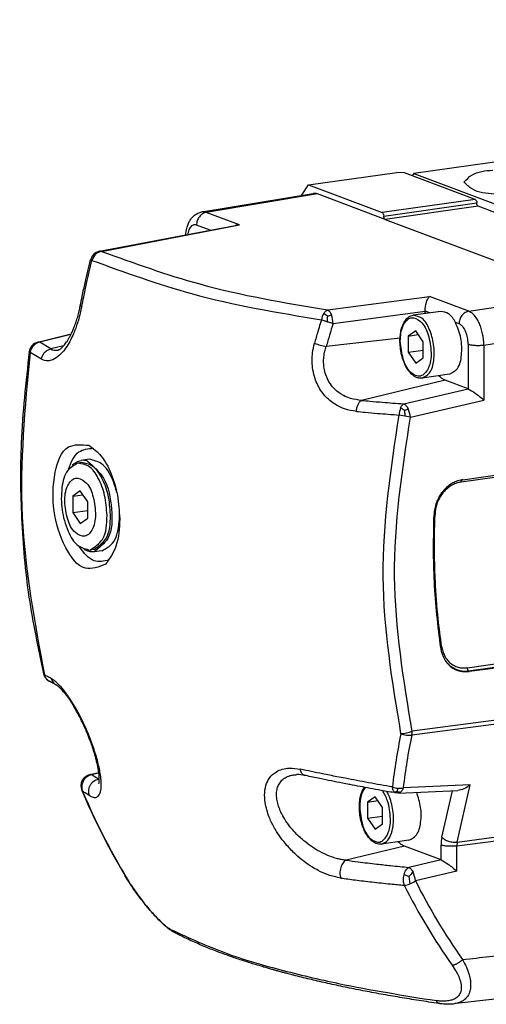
# Model space of a CAD drawing. Header units: millimetres. Extents: x -235 to 1816, y -109 to 485.
# Tile 15 of 51: x 324 to 344, y 46 to 89. Entities that reach past the tile are written whole.
import ezdxf

# ---------------------------------------------------------------- set-up
doc = ezdxf.new("R2010")
doc.units = ezdxf.units.MM

# ---------------------------------------------------------------- blocks, each defined once
blk = doc.blocks.new('TAPA_IZQUIERDA__3', base_point=(647.453, 92.656))
at = {"color": 7, "linetype": 'Continuous'}
for p, q in [((663.658, 161.233), (673.299, 162.835)), ((673.663, 162.795), (664.025, 161.193)), ((679.53, 160.589), (673.663, 162.795)), ((666.916, 160.106), (664.025, 161.193)), ((679.53, 160.589), (690.744, 156.371)), ((654.791, 157.837), (666.528, 160.076)), ((654.964, 157.826), (666.916, 160.106)), ((664.357, 159.662), (663.187, 160.102)), ((674.548, 152.751), (683.354, 153.924)), ((686.766, 152.641), (683.354, 153.924)), ((686.766, 152.641), (696.611, 154.164)), ((675.008, 151.574), (682.993, 152.638)), ((684.345, 152.631), (681.956, 152.296)), ((683.403, 152.499), (682.993, 152.653)), ((682.993, 152.442), (682.993, 152.638)), ((674.521, 152.209), (674.867, 152.321)), ((682.168, 150.953), (681.516, 150.496)), ((682.82, 150.006), (682.168, 150.953)), ((685.927, 151.55), (685.621, 151.665)), ((688.069, 149.718), (697.915, 151.241)), ((649.45, 149.969), (652.338, 150.682)), ((652.309, 150.623), (649.615, 149.957)), ((680.814, 150.311), (674.419, 149.58)), ((681.516, 150.496), (682.397, 150.62)), ((681.516, 150.496), (681.516, 149.091)), ((682.82, 148.601), (682.82, 150.006)), ((650.581, 149.379), (649.615, 149.957)), ((651.677, 149.643), (650.581, 149.379)), ((681.516, 149.091), (682.82, 149.275)), ((686.71, 149.796), (686.701, 145.93)), ((688.069, 149.718), (688.069, 144.957)), ((649.749, 148.482), (648.769, 149.069)), ((681.516, 149.091), (682.168, 148.144)), ((682.168, 148.144), (682.82, 148.601)), ((684.727, 146.672), (677.472, 144.929)), ((685.11, 147.185), (682.721, 146.849)), ((686.701, 145.93), (684.727, 146.672)), ((681.128, 144.627), (686.701, 145.93)), ((681.709, 143.469), (688.069, 144.957)), ((681.202, 144.043), (681.508, 144.205)), ((681.227, 143.55), (680.739, 143.661)), ((681.709, 143.469), (681.227, 143.55)), ((653.88, 139.83), (653.197, 139.734)), ((653.225, 139.536), (652.926, 139.494)), ((697.602, 139.472), (686.104, 137.856)), ((686.241, 138.059), (697.699, 139.671)), ((653.114, 137.087), (652.462, 136.63)), ((652.462, 136.63), (653.343, 136.754)), ((652.462, 136.63), (652.462, 135.225)), ((653.766, 136.14), (653.114, 137.087)), ((653.766, 134.735), (653.766, 136.14)), ((652.462, 135.225), (653.766, 135.409)), ((652.462, 135.225), (653.114, 134.278)), ((653.114, 134.278), (653.766, 134.735)), ((654.283, 132.01), (653.984, 131.968)), ((654.993, 131.907), (654.311, 131.812)), ((686.646, 121.789), (697.602, 123.353)), ((686.743, 121.518), (697.699, 123.081)), ((697.915, 122.892), (686.79, 121.448)), ((650.272, 120.735), (650.312, 120.707)), ((650.312, 120.707), (650.419, 120.635)), ((697.879, 118.06), (681.825, 115.951)), ((697.915, 118.399), (681.861, 116.29)), ((653.935, 112.537), (654.723, 112.732)), ((654.73, 112.681), (654.101, 112.526)), ((654.77, 112.168), (654.7, 112.151)), ((686.878, 111.654), (681.094, 111.396)), ((685.758, 106.701), (686.878, 111.654)), ((653.32, 111.095), (653.254, 111.176)), ((680.667, 110.934), (680.452, 110.948)), ((680.667, 110.934), (685.811, 111.164)), ((684.434, 107.119), (685.343, 111.143)), ((678.647, 110.624), (677.995, 110.166)), ((677.995, 110.166), (678.876, 110.29)), ((677.995, 110.166), (677.995, 108.762)), ((679.299, 109.676), (678.647, 110.624)), ((679.299, 108.271), (679.299, 109.676)), ((677.995, 108.762), (679.299, 108.945)), ((677.995, 108.762), (678.647, 107.814)), ((678.647, 107.814), (679.299, 108.271)), ((685.722, 106.362), (695.568, 107.655)), ((685.758, 106.701), (695.603, 107.995)), ((681.589, 106.855), (679.2, 106.52)), ((685.758, 106.701), (685.722, 106.362)), ((681.207, 106.343), (676.135, 105.124)), ((684.363, 105.156), (681.207, 106.343)), ((684.363, 105.156), (684.363, 106.44)), ((685.722, 104.186), (685.722, 106.362)), ((684.363, 105.156), (681.564, 104.506)), ((685.722, 104.186), (682.145, 103.349)), ((657.032, 103.732), (657.088, 103.669)), ((681.588, 103.706), (681.164, 103.873)), ((681.588, 103.706), (681.669, 103.081))]:
    blk.add_line(p, q, dxfattribs=at)
for centre, radius, start, end in [((673.406, 162.137), 0.706, 68.67159, 98.72422), ((663.767, 160.521), 0.72, 68.97458, 98.7172), ((666.856, 158.343), 1.764, 88.05843, 100.70262), ((654.984, 156.855), 1.001, 101.08636, 136.29198), ((655.109, 156.892), 0.945, 98.8455, 134.31323), ((654.855, 157.485), 0.358, 72.2623, 100.23212), ((654.982, 156.861), 0.996, 136.49407, 166.91279), ((655.236, 156.744), 1.14, 133.68391, 164.96828), ((675.494, 151.658), 1.509, 148.45235, 171.12762), ((673.298, 150.931), 1.769, 46.28585, 59.05834), ((672.867, 151.556), 2.141, 0.49002, 20.92642), ((649.675, 149.003), 0.985, 138.85105, 172.29177), ((649.841, 148.904), 1.085, 136.32256, 171.24453), ((649.699, 148.987), 1.013, 104.21218, 139.04549), ((649.799, 148.956), 1.018, 100.39875, 136.81782), ((649.513, 149.69), 0.287, 69.11035, 102.74862), ((651.002, 150.067), 0.807, 238.50354, 284.04391), ((676.468, 158.72), 9.367, 250.91731, 257.36536), ((682.615, 143.585), 1.878, 158.76627, 177.68569), ((679.979, 142.556), 1.925, 50.55553, 62.6056), ((679.731, 143.324), 1.983, 4.20298, 26.38176), ((653.342, 138.608), 1.135, 68.70657, 97.32015), ((686.459, 123.599), 2.1, 214.27487, 215.91326), ((686.459, 123.599), 2.1, 215.91326, 277.76529), ((686.518, 123.552), 2.121, 213.95426, 277.36888), ((650.097, 121.318), 0.165, 196.07898, 237.40111), ((650.91, 121.503), 0.998, 193.3599, 230.29677), ((650.861, 121.394), 0.88, 194.1521, 231.34792), ((651.432, 121.071), 0.866, 193.97849, 238.16383), ((651.432, 121.071), 0.866, 238.16383, 241.52897), ((728.899, 106.007), 49.053, 168.14034, 173.6095), ((680.859, 118.664), 2.577, 270.7442, 292.86771), ((729.145, 106.014), 48.352, 168.14034, 173.6095), ((680.281, 116.284), 1.58, 347.83618, 0.23385), ((653.998, 112.258), 0.287, 69.11062, 102.74919), ((671.944, 109.764), 2.773, 77.33434, 91.5418), ((654.157, 111.561), 0.982, 152.32836, 203.09691), ((708.196, 134.375), 59.639, 202.89228, 210.81007), ((708.057, 134.201), 59.414, 202.88628, 210.92278), ((680.74, 113.025), 1.666, 249.29655, 265.95119), ((680.355, 111.862), 0.812, 265.76178, 287.05387), ((680.508, 111.201), 0.26, 214.88577, 257.53443), ((680.904, 111.71), 0.698, 243.44417, 266.58338), ((680.752, 112.921), 1.564, 265.24085, 282.62737), ((680.644, 111.271), 0.337, 273.91412, 310.41615), ((687.437, 106.462), 3.075, 167.66363, 180.4064), ((683.634, 102.142), 2.575, 131.01228, 142.59819), ((680.167, 103.204), 1.983, 4.20275, 26.38153), ((680.941, 104.93), 1.987, 291.51001, 307.29599), ((728.569, 126.526), 51.888, 206.53021, 215.32137), ((681.019, 104.646), 1.695, 275.4785, 292.55386), ((728.268, 126.476), 52.633, 206.53904, 215.32574), ((661.601, 99.617), 0.811, 215.6989, 237.41193), ((661.587, 99.626), 0.811, 238.54915, 243.04008)]:
    blk.add_arc(centre, radius, start, end, dxfattribs=at)
for points, knots in [([(662.263, 159.263), (662.27, 159.353), (662.284, 159.537), (662.343, 159.845), (662.442, 160.163), (662.588, 160.469), (662.778, 160.731), (663.013, 160.963), (663.312, 161.15), (663.541, 161.205), (663.658, 161.233)], [0, 0, 0, 0, 0.271109, 0.553957, 0.940479, 1.264774, 1.567494, 1.907324, 2.250663, 2.608933, 2.608933, 2.608933, 2.608933]), ([(664.025, 161.193), (663.973, 161.181), (663.865, 161.157), (663.708, 161.078), (663.559, 160.966), (663.426, 160.821), (663.318, 160.652), (663.242, 160.469), (663.195, 160.285), (663.19, 160.161), (663.187, 160.102)], [0, 0, 0, 0, 0.158813, 0.332754, 0.520284, 0.717603, 0.919147, 1.11844, 1.309357, 1.48731, 1.48731, 1.48731, 1.48731]), ([(663.187, 160.102), (663.136, 160.116), (663.037, 160.144), (662.88, 160.111), (662.741, 160.021), (662.631, 159.889), (662.532, 159.705), (662.476, 159.533), (662.444, 159.384), (662.434, 159.324), (662.43, 159.294)], [0, 0, 0, 0, 0.155196, 0.304308, 0.463912, 0.64545, 0.813937, 1.090213, 1.182897, 1.272054, 1.272054, 1.272054, 1.272054]), ([(654.964, 157.826), (657.777, 156.807), (664.141, 154.503), (670.82, 153.378), (674.548, 152.751)], [0, 0, 0, 0, 8.957584, 20.267195, 20.267195, 20.267195, 20.267195]), ([(653.119, 153.113), (653.176, 153.393), (653.31, 154.059), (653.527, 155.055), (653.765, 156.101), (653.93, 156.759), (654.012, 157.087)], [0, 0, 0, 0, 0.855116, 2.039096, 3.058808, 4.073039, 4.073039, 4.073039, 4.073039]), ([(653.244, 153.046), (653.301, 153.328), (653.436, 153.996), (653.653, 154.996), (653.892, 156.045), (654.054, 156.708), (654.135, 157.04)], [0, 0, 0, 0, 0.863636, 2.045909, 3.069162, 4.092567, 4.092567, 4.092567, 4.092567]), ([(654.135, 157.04), (654.119, 157.045), (654.087, 157.056), (654.047, 157.071), (654.023, 157.082), (654.013, 157.086), (654.012, 157.087)], [0, 0, 0, 0, 0.0520666, 0.1003879, 0.1275992, 0.1314866, 0.1314866, 0.1314866, 0.1314866]), ([(654.135, 157.04), (656.989, 156.006), (663.445, 153.668), (670.222, 152.527), (674.003, 151.891)], [0, 0, 0, 0, 9.087407, 20.56093, 20.56093, 20.56093, 20.56093]), ([(654.26, 157.547), (654.274, 157.558), (654.295, 157.575), (654.339, 157.585), (654.388, 157.584), (654.427, 157.574), (654.449, 157.568)], [0, 0, 0, 0, 0.0549515, 0.0788426, 0.1318455, 0.199723, 0.199723, 0.199723, 0.199723]), ([(682.993, 152.653), (683.002, 152.918), (683.018, 153.374), (683.254, 153.761), (683.354, 153.924)], [0, 0, 0, 0, 0.776866, 1.340176, 1.340176, 1.340176, 1.340176]), ([(653.244, 153.046), (653.156, 152.656), (652.996, 151.942), (652.63, 150.882), (652.229, 150.016), (651.776, 149.314), (651.326, 148.797), (650.835, 148.443), (650.257, 148.289), (649.933, 148.412), (649.749, 148.482)], [0, 0, 0, 0, 1.198118, 2.191094, 3.359023, 4.051329, 4.69173, 5.406606, 5.841422, 6.416519, 6.416519, 6.416519, 6.416519]), ([(651.198, 149.284), (651.205, 149.286), (651.224, 149.291), (651.266, 149.308), (651.332, 149.342), (651.413, 149.396), (651.504, 149.468), (651.599, 149.557), (651.706, 149.672), (651.822, 149.814), (651.946, 149.987), (652.076, 150.19), (652.209, 150.423), (652.343, 150.687), (652.477, 150.98), (652.62, 151.332), (652.764, 151.74), (652.902, 152.197), (653.023, 152.656), (653.088, 152.963), (653.119, 153.113)], [0, 0, 0, 0, 0.021242, 0.058887, 0.133912, 0.244852, 0.350692, 0.480658, 0.636311, 0.81944, 1.032028, 1.273217, 1.54209, 1.837979, 2.160254, 2.508342, 2.976415, 3.459011, 3.939294, 4.40022, 4.40022, 4.40022, 4.40022]), ([(653.244, 153.046), (653.235, 153.049), (653.217, 153.055), (653.192, 153.065), (653.17, 153.074), (653.153, 153.083), (653.139, 153.091), (653.127, 153.097), (653.123, 153.107), (653.121, 153.111), (653.119, 153.113)], [0, 0, 0, 0, 0.029747, 0.0566716, 0.0804376, 0.1007414, 0.1136385, 0.1300832, 0.1374833, 0.1448833, 0.1448833, 0.1448833, 0.1448833]), ([(674.208, 152.448), (674.236, 152.489), (674.283, 152.558), (674.372, 152.648), (674.456, 152.713), (674.521, 152.74), (674.548, 152.751)], [0, 0, 0, 0, 0.1487525, 0.2519616, 0.3771101, 0.4631915, 0.4631915, 0.4631915, 0.4631915]), ([(674.548, 152.751), (674.583, 152.729), (674.649, 152.687), (674.723, 152.595), (674.8, 152.477), (674.841, 152.381), (674.867, 152.321)], [0, 0, 0, 0, 0.1252501, 0.2313486, 0.3508872, 0.5461546, 0.5461546, 0.5461546, 0.5461546]), ([(685.621, 151.665), (685.45, 151.963), (685.155, 152.476), (684.584, 152.585), (684.345, 152.631)], [0, 0, 0, 0, 0.970803, 1.672277, 1.672277, 1.672277, 1.672277]), ([(686.766, 152.641), (686.714, 152.629), (686.605, 152.605), (686.449, 152.526), (686.299, 152.414), (686.166, 152.269), (686.059, 152.1), (685.982, 151.917), (685.936, 151.732), (685.93, 151.609), (685.927, 151.55)], [0, 0, 0, 0, 0.158813, 0.332754, 0.520284, 0.717603, 0.919147, 1.11844, 1.309357, 1.48731, 1.48731, 1.48731, 1.48731]), ([(688.069, 149.718), (688.062, 149.908), (688.048, 150.232), (687.966, 150.711), (687.854, 151.146), (687.694, 151.574), (687.5, 151.951), (687.278, 152.26), (687.039, 152.503), (686.852, 152.597), (686.766, 152.641)], [0, 0, 0, 0, 0.570463, 0.972799, 1.455501, 1.915722, 2.341102, 2.722584, 3.057165, 3.346754, 3.346754, 3.346754, 3.346754]), ([(674.003, 151.891), (673.935, 151.67), (673.831, 151.334), (673.68, 150.829), (673.547, 150.376), (673.453, 150.037), (673.406, 149.868)], [0, 0, 0, 0, 0.692842, 1.055493, 1.582365, 2.109011, 2.109011, 2.109011, 2.109011]), ([(674.496, 151.727), (674.452, 151.741), (674.364, 151.769), (674.232, 151.813), (674.112, 151.853), (674.035, 151.88), (674.003, 151.891)], [0, 0, 0, 0, 0.140112, 0.2771148, 0.4165288, 0.5200954, 0.5200954, 0.5200954, 0.5200954]), ([(674.521, 152.209), (674.518, 152.168), (674.514, 152.092), (674.508, 151.976), (674.502, 151.856), (674.498, 151.772), (674.496, 151.727)], [0, 0, 0, 0, 0.1226451, 0.2287967, 0.349324, 0.4825902, 0.4825902, 0.4825902, 0.4825902]), ([(675.008, 151.574), (674.973, 151.584), (674.892, 151.607), (674.761, 151.645), (674.626, 151.687), (674.536, 151.715), (674.496, 151.727)], [0, 0, 0, 0, 0.1082942, 0.2530248, 0.4082258, 0.5337623, 0.5337623, 0.5337623, 0.5337623]), ([(682.721, 146.849), (682.653, 146.845), (682.491, 146.833), (682.244, 146.901), (681.963, 147.056), (681.678, 147.318), (681.404, 147.698), (681.162, 148.18), (680.971, 148.743), (680.846, 149.363), (680.796, 149.994), (680.822, 150.556), (680.916, 151.086), (681.056, 151.501), (681.264, 151.86), (681.482, 152.097), (681.731, 152.248), (681.889, 152.282), (681.956, 152.296)], [0, 0, 0, 0, 0.202889, 0.48422, 0.754326, 1.15932, 1.633079, 2.155312, 2.770103, 3.409617, 4.049132, 4.663922, 5.094181, 5.659731, 5.96566, 6.334685, 6.616016, 6.818906, 6.818906, 6.818906, 6.818906]), ([(680.838, 150.049), (680.893, 149.525), (680.995, 148.558), (681.517, 147.378), (682.645, 146.812), (683.438, 147.825), (683.559, 149.108), (683.324, 150.54), (682.82, 151.718), (681.692, 152.285), (680.888, 151.273), (680.857, 150.507), (680.838, 150.049)], [0, 0, 0, 0, 1.574806, 2.904643, 3.782738, 4.713562, 6.100221, 7.675035, 9.004765, 9.882945, 10.813872, 12.200434, 12.200434, 12.200434, 12.200434]), ([(682.721, 146.849), (682.959, 146.983), (683.537, 147.309), (683.784, 148.483), (683.784, 149.776), (683.428, 151.018), (682.866, 152.079), (682.221, 152.233), (681.956, 152.296)], [0, 0, 0, 0, 0.789209, 1.91799, 3.305646, 4.693301, 5.822082, 6.611291, 6.611291, 6.611291, 6.611291]), ([(675.008, 151.574), (674.941, 151.357), (674.838, 151.025), (674.69, 150.527), (674.559, 150.08), (674.466, 149.747), (674.419, 149.58)], [0, 0, 0, 0, 0.682729, 1.040415, 1.559759, 2.078882, 2.078882, 2.078882, 2.078882]), ([(685.11, 147.185), (685.359, 147.332), (685.968, 147.692), (686.184, 148.953), (686.167, 150.313), (685.801, 151.219), (685.621, 151.665)], [0, 0, 0, 0, 0.834119, 2.044602, 3.515839, 4.940663, 4.940663, 4.940663, 4.940663]), ([(686.71, 149.796), (686.706, 149.91), (686.699, 150.105), (686.653, 150.376), (686.589, 150.637), (686.496, 150.895), (686.371, 151.137), (686.231, 151.331), (686.084, 151.475), (685.97, 151.529), (685.927, 151.55)], [0, 0, 0, 0, 0.342475, 0.583836, 0.822754, 1.149433, 1.404743, 1.633966, 1.869108, 2.010441, 2.010441, 2.010441, 2.010441]), ([(648.699, 149.135), (648.409, 146.499), (647.883, 141.707), (647.958, 134.596), (648.535, 127.909), (649.473, 123.472), (649.939, 121.272)], [0, 0, 0, 0, 7.947799, 14.448367, 21.302051, 28.042127, 28.042127, 28.042127, 28.042127]), ([(648.769, 149.069), (648.759, 149.074), (648.74, 149.084), (648.715, 149.101), (648.702, 149.12), (648.7, 149.131), (648.699, 149.135)], [0, 0, 0, 0, 0.0339268, 0.0650336, 0.0891998, 0.1001187, 0.1001187, 0.1001187, 0.1001187]), ([(648.933, 149.651), (648.94, 149.657), (648.952, 149.667), (648.979, 149.671), (649.014, 149.666), (649.041, 149.658), (649.057, 149.653)], [0, 0, 0, 0, 0.0258008, 0.0455991, 0.0806141, 0.1302566, 0.1302566, 0.1302566, 0.1302566]), ([(649.749, 148.482), (649.759, 148.533), (649.78, 148.638), (649.84, 148.791), (649.924, 148.937), (650.029, 149.071), (650.154, 149.186), (650.291, 149.277), (650.434, 149.344), (650.533, 149.368), (650.581, 149.379)], [0, 0, 0, 0, 0.156037, 0.319932, 0.489048, 0.660109, 0.829643, 0.99442, 1.151799, 1.30003, 1.30003, 1.30003, 1.30003]), ([(677.03, 143.967), (676.685, 144.023), (676.085, 144.12), (675.185, 144.543), (674.471, 145.102), (673.809, 145.942), (673.412, 146.817), (673.186, 147.916), (673.18, 148.903), (673.342, 149.596), (673.406, 149.868)], [0, 0, 0, 0, 1.041926, 1.814367, 2.958614, 3.727299, 5.006228, 5.79287, 7.087049, 7.924243, 7.924243, 7.924243, 7.924243]), ([(677.472, 144.929), (677.156, 144.968), (676.617, 145.034), (675.832, 145.364), (675.229, 145.794), (674.706, 146.406), (674.385, 147.04), (674.229, 147.677), (674.185, 148.192), (674.207, 148.682), (674.284, 149.149), (674.378, 149.45), (674.419, 149.58)], [0, 0, 0, 0, 0.950766, 1.620035, 2.532795, 3.144326, 4.021847, 4.635776, 5.100133, 5.568261, 6.105123, 6.513938, 6.513938, 6.513938, 6.513938]), ([(686.71, 149.796), (686.745, 149.784), (686.827, 149.757), (686.967, 149.73), (687.135, 149.706), (687.323, 149.691), (687.52, 149.685), (687.716, 149.687), (687.899, 149.698), (688.015, 149.711), (688.069, 149.718)], [0, 0, 0, 0, 0.113053, 0.257001, 0.428745, 0.620725, 0.822229, 1.021281, 1.20703, 1.37172, 1.37172, 1.37172, 1.37172]), ([(648.769, 149.069), (648.321, 144.322), (647.438, 134.966), (649.16, 125.729), (650.008, 121.179)], [0, 0, 0, 0, 14.225784, 28.038931, 28.038931, 28.038931, 28.038931]), ([(684.727, 146.672), (684.63, 146.718), (684.424, 146.814), (684.258, 146.971), (684.17, 147.053)], [0, 0, 0, 0, 0.3207236, 0.6783451, 0.6783451, 0.6783451, 0.6783451]), ([(686.701, 145.93), (686.911, 145.811), (687.4, 145.534), (687.826, 145.167), (688.069, 144.957)], [0, 0, 0, 0, 0.721241, 1.682542, 1.682542, 1.682542, 1.682542]), ([(677.03, 143.967), (677.035, 144.019), (677.044, 144.123), (677.074, 144.277), (677.117, 144.428), (677.172, 144.568), (677.237, 144.692), (677.31, 144.795), (677.387, 144.876), (677.445, 144.912), (677.472, 144.929)], [0, 0, 0, 0, 0.154448, 0.313167, 0.47114, 0.623023, 0.763957, 0.890445, 1.000834, 1.095693, 1.095693, 1.095693, 1.095693]), ([(677.472, 144.929), (677.724, 144.905), (678.329, 144.849), (679.237, 144.772), (680.203, 144.694), (680.817, 144.649), (681.128, 144.627)], [0, 0, 0, 0, 0.759576, 1.821537, 2.733963, 3.668183, 3.668183, 3.668183, 3.668183]), ([(680.865, 144.265), (680.883, 144.307), (680.918, 144.387), (680.985, 144.493), (681.054, 144.575), (681.107, 144.612), (681.128, 144.627)], [0, 0, 0, 0, 0.1373372, 0.2604187, 0.3773425, 0.4538958, 0.4538958, 0.4538958, 0.4538958]), ([(681.128, 144.627), (681.162, 144.609), (681.237, 144.571), (681.334, 144.475), (681.429, 144.352), (681.481, 144.256), (681.508, 144.205)], [0, 0, 0, 0, 0.1155666, 0.2507069, 0.4057219, 0.5780143, 0.5780143, 0.5780143, 0.5780143]), ([(681.202, 144.043), (681.204, 144.005), (681.209, 143.925), (681.216, 143.804), (681.222, 143.678), (681.225, 143.593), (681.227, 143.55)], [0, 0, 0, 0, 0.1139704, 0.2396382, 0.3632349, 0.4935099, 0.4935099, 0.4935099, 0.4935099]), ([(677.03, 143.967), (677.286, 143.944), (677.899, 143.887), (678.82, 143.808), (679.801, 143.729), (680.424, 143.684), (680.739, 143.661)], [0, 0, 0, 0, 0.770584, 1.847936, 2.773601, 3.721468, 3.721468, 3.721468, 3.721468]), ([(680.893, 116.088), (680.144, 120.613), (678.625, 129.793), (680.028, 138.995), (680.739, 143.661)], [0, 0, 0, 0, 13.665704, 27.727895, 27.727895, 27.727895, 27.727895]), ([(681.861, 116.29), (681.123, 120.75), (679.625, 129.8), (681.008, 138.87), (681.709, 143.469)], [0, 0, 0, 0, 13.470518, 27.331861, 27.331861, 27.331861, 27.331861]), ([(655.317, 130.737), (654.711, 130.51), (653.259, 129.968), (651.524, 132.49), (650.721, 135.346), (650.706, 138.314), (651.679, 141.216), (653.224, 141.095), (653.869, 141.044)], [0, 0, 0, 0, 1.767226, 4.232664, 7.580774, 10.928884, 13.394322, 15.161548, 15.161548, 15.161548, 15.161548]), ([(652.115, 138.959), (652.332, 139.565), (652.711, 140.623), (653.797, 140.74), (654.261, 140.79)], [0, 0, 0, 0, 1.749259, 3.051053, 3.051053, 3.051053, 3.051053]), ([(653.869, 141.044), (654.237, 140.761), (655.071, 140.121), (655.845, 138.554), (656.419, 136.708), (656.495, 135.357), (656.533, 134.672)], [0, 0, 0, 0, 1.378141, 3.119751, 5.111203, 7.160745, 7.160745, 7.160745, 7.160745]), ([(656.294, 136.944), (656.239, 137.143), (656.132, 137.536), (655.777, 138.408), (655.205, 139.519), (654.266, 139.739), (653.88, 139.83)], [0, 0, 0, 0, 0.617213, 1.216694, 2.858558, 4.006498, 4.006498, 4.006498, 4.006498]), ([(652.926, 139.494), (652.598, 139.309), (651.799, 138.859), (651.458, 137.235), (651.458, 135.45), (651.95, 133.734), (652.726, 132.267), (653.617, 132.055), (653.984, 131.968)], [0, 0, 0, 0, 1.090543, 2.650314, 4.567801, 6.485289, 8.045059, 9.135602, 9.135602, 9.135602, 9.135602]), ([(652.435, 139.285), (652.547, 139.399), (652.761, 139.618), (653.056, 139.696), (653.197, 139.734)], [0, 0, 0, 0, 0.4692375, 0.8987461, 0.8987461, 0.8987461, 0.8987461]), ([(655.437, 134.985), (655.397, 135.567), (655.32, 136.693), (654.763, 138.127), (654.006, 139.295), (653.247, 139.435), (652.926, 139.494)], [0, 0, 0, 0, 1.732411, 3.35523, 4.650859, 5.594371, 5.594371, 5.594371, 5.594371]), ([(655.736, 135.027), (655.696, 135.609), (655.619, 136.735), (655.062, 138.169), (654.305, 139.337), (653.545, 139.477), (653.225, 139.536)], [0, 0, 0, 0, 1.732411, 3.35523, 4.650859, 5.594371, 5.594371, 5.594371, 5.594371]), ([(653.754, 139.665), (654.269, 139.205), (655.488, 138.113), (655.876, 135.622), (655.928, 133.069), (654.767, 132.166), (654.311, 131.812)], [0, 0, 0, 0, 2.016072, 4.774187, 7.338948, 8.999795, 8.999795, 8.999795, 8.999795]), ([(654.444, 135.182), (654.388, 135.706), (654.286, 136.673), (653.765, 137.853), (652.637, 138.419), (651.844, 137.406), (651.722, 136.123), (651.958, 134.692), (652.462, 133.513), (653.59, 132.946), (654.393, 133.959), (654.425, 134.724), (654.444, 135.182)], [0, 0, 0, 0, 1.574806, 2.904643, 3.782738, 4.713562, 6.100221, 7.675035, 9.004765, 9.882945, 10.813872, 12.200434, 12.200434, 12.200434, 12.200434]), ([(686.2, 138.054), (686.022, 138.014), (685.712, 137.943), (685.296, 137.735), (684.894, 137.457), (684.493, 137.052), (684.174, 136.57), (683.95, 136.067), (683.803, 135.564), (683.771, 135.199), (683.756, 135.016)], [0, 0, 0, 0, 0.545719, 0.950497, 1.385066, 2.008592, 2.645421, 3.108545, 3.657933, 4.206947, 4.206947, 4.206947, 4.206947]), ([(686.2, 138.054), (686.194, 138.053), (686.18, 138.05), (686.162, 138.037), (686.144, 138.018), (686.13, 137.993), (686.118, 137.963), (686.11, 137.929), (686.105, 137.893), (686.104, 137.868), (686.104, 137.856)], [0, 0, 0, 0, 0.0191046, 0.0411433, 0.0664807, 0.0954748, 0.1279555, 0.1631669, 0.2000016, 0.2372285, 0.2372285, 0.2372285, 0.2372285]), ([(686.241, 138.059), (686.234, 138.058), (686.221, 138.056), (686.207, 138.055), (686.2, 138.054)], [0, 0, 0, 0, 0.020184, 0.04108114, 0.04108114, 0.04108114, 0.04108114]), ([(686.104, 137.856), (686.047, 137.846), (685.888, 137.82), (685.598, 137.732), (685.208, 137.546), (684.835, 137.266), (684.522, 136.93), (684.252, 136.544), (684.041, 136.102), (683.911, 135.653), (683.857, 135.319), (683.846, 135.133), (683.841, 135.063)], [0, 0, 0, 0, 0.172629, 0.481906, 0.905438, 1.464613, 1.867962, 2.27825, 2.873196, 3.328958, 3.675845, 3.886483, 3.886483, 3.886483, 3.886483]), ([(653.984, 131.968), (654.385, 132.248), (655.395, 132.955), (655.421, 134.222), (655.437, 134.985)], [0, 0, 0, 0, 1.402022, 3.527727, 3.527727, 3.527727, 3.527727]), ([(654.283, 132.01), (654.684, 132.29), (655.694, 132.997), (655.72, 134.264), (655.736, 135.027)], [0, 0, 0, 0, 1.402022, 3.527727, 3.527727, 3.527727, 3.527727]), ([(654.993, 131.907), (655.34, 132.101), (656.182, 132.571), (656.417, 133.762), (656.517, 134.632), (656.521, 134.971), (656.522, 135.142)], [0, 0, 0, 0, 1.14794, 2.789804, 3.289505, 3.802398, 3.802398, 3.802398, 3.802398]), ([(656.533, 134.672), (656.506, 133.862), (656.457, 132.43), (655.662, 131.249), (655.317, 130.737)], [0, 0, 0, 0, 2.372851, 4.192026, 4.192026, 4.192026, 4.192026]), ([(684.332, 123.507), (684.107, 125.406), (683.654, 129.229), (683.722, 133.078), (683.756, 135.016)], [0, 0, 0, 0, 5.729443, 11.535391, 11.535391, 11.535391, 11.535391]), ([(683.841, 135.063), (683.839, 135.063), (683.833, 135.063), (683.823, 135.062), (683.81, 135.06), (683.797, 135.059), (683.788, 135.057), (683.777, 135.056), (683.767, 135.053), (683.759, 135.051), (683.757, 135.05)], [0, 0, 0, 0, 0.00818285, 0.01636571, 0.0320221, 0.0470625, 0.05418617, 0.06130983, 0.07848732, 0.08591122, 0.08591122, 0.08591122, 0.08591122]), ([(684.41, 123.651), (684.308, 124.441), (684.064, 126.312), (683.878, 128.898), (683.768, 131.913), (683.813, 133.841), (683.841, 135.063)], [0, 0, 0, 0, 2.39205, 5.659299, 7.773281, 11.441036, 11.441036, 11.441036, 11.441036]), ([(655.624, 131.089), (655.167, 131.009), (654.091, 130.82), (653.435, 131.733), (653.057, 132.258)], [0, 0, 0, 0, 1.295618, 3.051043, 3.051043, 3.051043, 3.051043]), ([(654.311, 131.812), (654.165, 131.809), (653.859, 131.803), (653.593, 131.954), (653.455, 132.033)], [0, 0, 0, 0, 0.4295086, 0.8987461, 0.8987461, 0.8987461, 0.8987461]), ([(684.41, 123.651), (684.408, 123.65), (684.402, 123.648), (684.391, 123.644), (684.377, 123.639), (684.365, 123.633), (684.355, 123.628), (684.345, 123.624), (684.335, 123.618), (684.327, 123.613), (684.323, 123.61)], [0, 0, 0, 0, 0.00894925, 0.01789849, 0.03518833, 0.05192002, 0.05991522, 0.06791042, 0.08253958, 0.09614926, 0.09614926, 0.09614926, 0.09614926]), ([(684.41, 123.651), (684.438, 123.506), (684.492, 123.22), (684.662, 122.806), (684.891, 122.458), (685.163, 122.185), (685.474, 121.97), (685.842, 121.822), (686.251, 121.755), (686.515, 121.778), (686.646, 121.789)], [0, 0, 0, 0, 0.440019, 0.871258, 1.333415, 1.680799, 2.022576, 2.45839, 2.860876, 3.252594, 3.252594, 3.252594, 3.252594]), ([(684.332, 123.507), (684.348, 123.412), (684.383, 123.207), (684.475, 122.912), (684.59, 122.642), (684.682, 122.487), (684.724, 122.416)], [0, 0, 0, 0, 0.286865, 0.626127, 0.921613, 1.167104, 1.167104, 1.167104, 1.167104]), ([(650.591, 120.862), (650.542, 120.888), (650.443, 120.941), (650.296, 121.02), (650.151, 121.099), (650.056, 121.153), (650.008, 121.179)], [0, 0, 0, 0, 0.168989, 0.3360182, 0.5008424, 0.6637096, 0.6637096, 0.6637096, 0.6637096]), ([(686.743, 121.518), (686.737, 121.524), (686.722, 121.538), (686.704, 121.564), (686.687, 121.596), (686.672, 121.631), (686.66, 121.67), (686.652, 121.71), (686.647, 121.75), (686.646, 121.776), (686.646, 121.789)], [0, 0, 0, 0, 0.0276382, 0.0595263, 0.0953604, 0.1343262, 0.1752292, 0.2166506, 0.2571711, 0.2955763, 0.2955763, 0.2955763, 0.2955763]), ([(686.743, 121.518), (686.751, 121.506), (686.767, 121.483), (686.783, 121.46), (686.79, 121.448)], [0, 0, 0, 0, 0.0422266, 0.08445563, 0.08445563, 0.08445563, 0.08445563]), ([(650.465, 120.61), (650.462, 120.612), (650.452, 120.617), (650.44, 120.624), (650.428, 120.63), (650.422, 120.634), (650.419, 120.635)], [0, 0, 0, 0, 0.01256058, 0.03182069, 0.04220441, 0.05258812, 0.05258812, 0.05258812, 0.05258812]), ([(650.599, 120.536), (650.586, 120.543), (650.558, 120.558), (650.524, 120.577), (650.492, 120.595), (650.475, 120.604), (650.465, 120.61)], [0, 0, 0, 0, 0.0439996, 0.0935726, 0.1187338, 0.1522758, 0.1522758, 0.1522758, 0.1522758]), ([(653.928, 110.715), (653.939, 110.708), (653.961, 110.695), (654.038, 110.653), (654.153, 110.6), (654.313, 110.56), (654.464, 110.561), (654.602, 110.612), (654.716, 110.71), (654.81, 110.86), (654.882, 111.065), (654.927, 111.326), (654.943, 111.635), (654.93, 111.987), (654.886, 112.413), (654.804, 112.912), (654.679, 113.483), (654.515, 114.093), (654.32, 114.716), (654.1, 115.343), (653.858, 115.964), (653.595, 116.58), (653.314, 117.183), (653.019, 117.764), (652.719, 118.309), (652.418, 118.811), (652.121, 119.265), (651.84, 119.655), (651.579, 119.983), (651.342, 120.251), (651.113, 120.479), (650.895, 120.666), (650.742, 120.774), (650.658, 120.825), (650.638, 120.836), (650.616, 120.849), (650.599, 120.858), (650.591, 120.862)], [0, 0, 0, 0, 0.03916, 0.077236, 0.260927, 0.418224, 0.56874, 0.707519, 0.850341, 1.010655, 1.23316, 1.496908, 1.804873, 2.157708, 2.554823, 3.088594, 3.673821, 4.306513, 4.982422, 5.631715, 6.300164, 6.982291, 7.64222, 8.295685, 8.935693, 9.508299, 10.051752, 10.560229, 10.951569, 11.309258, 11.632144, 11.919442, 12.170997, 12.192381, 12.213453, 12.241407, 12.268842, 12.268842, 12.268842, 12.268842]), ([(650.639, 120.514), (650.636, 120.515), (650.631, 120.518), (650.622, 120.523), (650.611, 120.529), (650.602, 120.534), (650.599, 120.536)], [0, 0, 0, 0, 0.00895826, 0.01791653, 0.03290347, 0.04613652, 0.04613652, 0.04613652, 0.04613652]), ([(650.685, 120.488), (650.682, 120.49), (650.677, 120.493), (650.665, 120.5), (650.652, 120.507), (650.642, 120.512), (650.639, 120.514)], [0, 0, 0, 0, 0.00926761, 0.01853523, 0.04204593, 0.05240831, 0.05240831, 0.05240831, 0.05240831]), ([(650.975, 120.335), (650.955, 120.345), (650.902, 120.371), (650.826, 120.413), (650.749, 120.454), (650.705, 120.478), (650.685, 120.488)], [0, 0, 0, 0, 0.0662436, 0.1775602, 0.2610851, 0.3279903, 0.3279903, 0.3279903, 0.3279903]), ([(654.733, 111.764), (654.735, 111.769), (654.738, 111.781), (654.745, 111.808), (654.754, 111.856), (654.764, 111.938), (654.77, 112.055), (654.77, 112.214), (654.761, 112.377), (654.746, 112.547), (654.726, 112.724), (654.693, 112.944), (654.645, 113.207), (654.58, 113.516), (654.5, 113.84), (654.413, 114.161), (654.325, 114.458), (654.235, 114.741), (654.146, 115.007), (654.06, 115.252), (653.978, 115.473), (653.904, 115.667), (653.839, 115.831), (653.786, 115.963), (653.733, 116.092), (653.67, 116.243), (653.586, 116.438), (653.485, 116.664), (653.368, 116.918), (653.236, 117.194), (653.087, 117.49), (652.924, 117.802), (652.781, 118.059), (652.66, 118.27), (652.559, 118.441), (652.438, 118.639), (652.298, 118.857), (652.143, 119.088), (651.974, 119.324), (651.805, 119.545), (651.648, 119.735), (651.514, 119.885), (651.402, 120.001), (651.298, 120.1), (651.204, 120.182), (651.12, 120.246), (651.061, 120.286), (651.03, 120.304), (651.019, 120.31)], [0, 0, 0, 0, 0.017889, 0.035778, 0.084049, 0.164849, 0.281649, 0.438269, 0.638807, 0.773419, 0.950707, 1.17218, 1.439494, 1.754441, 2.118944, 2.440089, 2.751427, 3.049482, 3.330719, 3.591561, 3.828395, 4.037576, 4.215437, 4.358292, 4.462437, 4.636292, 4.849515, 5.098234, 5.37861, 5.686836, 6.019153, 6.371854, 6.741297, 6.900946, 7.101822, 7.336569, 7.597893, 7.878577, 8.171523, 8.469791, 8.710936, 8.911102, 9.072472, 9.197061, 9.340706, 9.445699, 9.515503, 9.553175, 9.553175, 9.553175, 9.553175]), ([(680.893, 116.088), (681.047, 116.033), (681.349, 115.926), (681.669, 115.943), (681.825, 115.951)], [0, 0, 0, 0, 0.4851826, 0.9507683, 0.9507683, 0.9507683, 0.9507683]), ([(653.288, 112.017), (653.311, 112.057), (653.348, 112.121), (653.416, 112.212), (653.479, 112.284), (653.555, 112.354), (653.634, 112.413), (653.722, 112.462), (653.822, 112.506), (653.894, 112.526), (653.935, 112.537)], [0, 0, 0, 0, 0.1394774, 0.2191921, 0.3405246, 0.4267498, 0.5293213, 0.6345266, 0.7290366, 0.8570596, 0.8570596, 0.8570596, 0.8570596]), ([(654.101, 112.526), (653.961, 112.482), (653.658, 112.386), (653.474, 112.126), (653.375, 111.986)], [0, 0, 0, 0, 0.4284161, 0.9270648, 0.9270648, 0.9270648, 0.9270648]), ([(654.7, 112.151), (654.682, 112.162), (654.628, 112.195), (654.526, 112.256), (654.393, 112.339), (654.247, 112.431), (654.149, 112.494), (654.101, 112.526)], [0, 0, 0, 0, 0.064897, 0.1884772, 0.3570669, 0.5329366, 0.7070058, 0.7070058, 0.7070058, 0.7070058]), ([(675.674, 103.586), (675.304, 103.663), (674.626, 103.805), (673.823, 104.177), (672.866, 104.722), (671.938, 105.432), (670.866, 106.536), (670.105, 107.575), (669.489, 108.776), (669.162, 109.779), (669.056, 110.769), (669.151, 111.557), (669.48, 112.29), (670.008, 112.777), (670.632, 113.029), (671.342, 113.132), (671.861, 113.051), (672.174, 113.003)], [0, 0, 0, 0, 1.129602, 2.070693, 2.640156, 4.433976, 5.547504, 7.253357, 8.268941, 9.592379, 10.388978, 11.240461, 11.9406, 12.759535, 13.319461, 13.940602, 14.88562, 14.88562, 14.88562, 14.88562]), ([(676.135, 105.124), (676.115, 105.126), (676.073, 105.13), (675.915, 105.15), (675.66, 105.193), (675.146, 105.318), (674.47, 105.561), (673.693, 105.955), (672.975, 106.418), (672.327, 106.931), (671.748, 107.485), (671.247, 108.066), (670.83, 108.658), (670.511, 109.237), (670.289, 109.786), (670.155, 110.291), (670.104, 110.777), (670.142, 111.229), (670.272, 111.635), (670.505, 111.995), (670.852, 112.284), (671.231, 112.441), (671.577, 112.516), (671.77, 112.529), (671.869, 112.536)], [0, 0, 0, 0, 0.06279, 0.125904, 0.47634, 0.838495, 1.712172, 2.623663, 3.444725, 4.272696, 5.100536, 5.845235, 6.570219, 7.268954, 7.823112, 8.344194, 8.831588, 9.280045, 9.696579, 10.096768, 10.551265, 11.028305, 11.312485, 11.609273, 11.609273, 11.609273, 11.609273]), ([(672.552, 112.469), (672.529, 112.476), (672.482, 112.489), (672.417, 112.527), (672.357, 112.58), (672.304, 112.645), (672.258, 112.723), (672.221, 112.81), (672.192, 112.904), (672.18, 112.97), (672.174, 113.003)], [0, 0, 0, 0, 0.0710039, 0.1452399, 0.2240933, 0.3083795, 0.3982174, 0.4930332, 0.5917301, 0.6928794, 0.6928794, 0.6928794, 0.6928794]), ([(680.151, 111.467), (679.811, 111.526), (679.123, 111.647), (678.096, 111.833), (677.073, 112.022), (676.162, 112.196), (675.17, 112.389), (674.191, 112.584), (673.132, 112.801), (672.492, 112.936), (672.174, 113.003)], [0, 0, 0, 0, 1.033619, 2.097711, 3.130831, 4.152584, 4.880973, 6.161103, 7.148429, 8.123887, 8.123887, 8.123887, 8.123887]), ([(653.375, 111.986), (653.311, 111.828), (653.192, 111.535), (653.279, 111.233), (653.32, 111.095)], [0, 0, 0, 0, 0.4947902, 0.9162182, 0.9162182, 0.9162182, 0.9162182]), ([(653.288, 112.017), (653.289, 112.017), (653.296, 112.016), (653.312, 112.014), (653.339, 112), (653.362, 111.991), (653.375, 111.986)], [0, 0, 0, 0, 0.00259981, 0.02079851, 0.04970803, 0.0928777, 0.0928777, 0.0928777, 0.0928777]), ([(653.928, 110.715), (653.905, 110.778), (653.856, 110.912), (653.841, 111.137), (653.877, 111.377), (653.97, 111.613), (654.116, 111.822), (654.297, 111.986), (654.495, 112.099), (654.634, 112.135), (654.7, 112.151)], [0, 0, 0, 0, 0.200891, 0.425023, 0.66878, 0.924111, 1.180108, 1.42563, 1.65207, 1.855205, 1.855205, 1.855205, 1.855205]), ([(654.7, 112.151), (654.712, 112.144), (654.734, 112.128), (654.758, 112.114), (654.77, 112.107)], [0, 0, 0, 0, 0.04086405, 0.08236487, 0.08236487, 0.08236487, 0.08236487]), ([(672.642, 112.45), (672.635, 112.451), (672.621, 112.454), (672.599, 112.459), (672.576, 112.464), (672.56, 112.467), (672.552, 112.469)], [0, 0, 0, 0, 0.02136483, 0.04282741, 0.06773155, 0.09274994, 0.09274994, 0.09274994, 0.09274994]), ([(676.396, 111.691), (676.203, 111.728), (675.693, 111.827), (674.855, 111.993), (673.796, 112.208), (673.055, 112.363), (672.642, 112.45)], [0, 0, 0, 0, 0.588418, 1.557412, 2.56529, 3.829323, 3.829323, 3.829323, 3.829323]), ([(676.492, 111.673), (676.484, 111.674), (676.469, 111.677), (676.446, 111.681), (676.421, 111.686), (676.404, 111.69), (676.396, 111.691)], [0, 0, 0, 0, 0.02265313, 0.04527064, 0.07156432, 0.0976224, 0.0976224, 0.0976224, 0.0976224]), ([(680.452, 110.948), (680.026, 111.022), (679.284, 111.153), (678.251, 111.341), (677.357, 111.507), (676.779, 111.618), (676.492, 111.673)], [0, 0, 0, 0, 1.296553, 2.261675, 3.147316, 4.025996, 4.025996, 4.025996, 4.025996]), ([(686.878, 111.654), (686.705, 111.521), (686.385, 111.276), (685.991, 111.199), (685.811, 111.164)], [0, 0, 0, 0, 0.644498, 1.188273, 1.188273, 1.188273, 1.188273]), ([(653.928, 110.715), (653.909, 110.726), (653.855, 110.759), (653.751, 110.822), (653.617, 110.905), (653.468, 110.998), (653.369, 111.063), (653.32, 111.095)], [0, 0, 0, 0, 0.0658374, 0.1912085, 0.3622414, 0.5406603, 0.7172558, 0.7172558, 0.7172558, 0.7172558]), ([(679.2, 106.52), (679.122, 106.515), (678.96, 106.505), (678.682, 106.586), (678.416, 106.748), (678.116, 107.036), (677.867, 107.396), (677.632, 107.879), (677.451, 108.413), (677.331, 109.004), (677.284, 109.541), (677.288, 109.96), (677.324, 110.368), (677.403, 110.787), (677.53, 111.138), (677.638, 111.347), (677.679, 111.412), (677.699, 111.444)], [0, 0, 0, 0, 0.233675, 0.484284, 0.85331, 1.159238, 1.724789, 2.155047, 2.769838, 3.409352, 3.959634, 4.385095, 4.664099, 5.186332, 5.660091, 5.777885, 5.891125, 5.891125, 5.891125, 5.891125]), ([(677.782, 111.429), (677.65, 111.197), (677.351, 110.67), (677.329, 110.061), (677.317, 109.719)], [0, 0, 0, 0, 0.787137, 1.794685, 1.794685, 1.794685, 1.794685]), ([(677.317, 109.719), (677.373, 109.195), (677.475, 108.229), (677.996, 107.049), (679.124, 106.483), (679.918, 107.495), (680.034, 108.775), (679.863, 109.949), (679.546, 110.745), (679.37, 111.023), (679.287, 111.153)], [0, 0, 0, 0, 1.574806, 2.904643, 3.782738, 4.713562, 6.100221, 7.675035, 8.196774, 8.660219, 8.660219, 8.660219, 8.660219]), ([(679.2, 106.52), (679.362, 106.583), (679.725, 106.725), (680.05, 107.328), (680.28, 108.234), (680.256, 109.446), (679.998, 110.409), (679.748, 110.933), (679.691, 111.036), (679.664, 111.086)], [0, 0, 0, 0, 0.507994, 1.137774, 1.936425, 3.324081, 4.711737, 4.891515, 5.063975, 5.063975, 5.063975, 5.063975]), ([(680.295, 111.053), (680.275, 111.082), (680.238, 111.139), (680.198, 111.242), (680.169, 111.35), (680.156, 111.43), (680.151, 111.467)], [0, 0, 0, 0, 0.106482, 0.2017852, 0.3308275, 0.4424134, 0.4424134, 0.4424134, 0.4424134]), ([(680.593, 111.086), (680.595, 111.105), (680.6, 111.145), (680.607, 111.21), (680.615, 111.283), (680.62, 111.335), (680.622, 111.363)], [0, 0, 0, 0, 0.0570047, 0.1213492, 0.194679, 0.2785034, 0.2785034, 0.2785034, 0.2785034]), ([(681.094, 111.396), (681.08, 111.355), (681.053, 111.277), (680.997, 111.168), (680.935, 111.079), (680.884, 111.033), (680.863, 111.014)], [0, 0, 0, 0, 0.1278805, 0.246073, 0.3677257, 0.451812, 0.451812, 0.451812, 0.451812]), ([(681.589, 106.855), (681.827, 106.989), (682.406, 107.314), (682.645, 108.469), (682.67, 109.722), (682.395, 110.577), (682.257, 111.005)], [0, 0, 0, 0, 0.789209, 1.91799, 3.246208, 4.581905, 4.581905, 4.581905, 4.581905]), ([(681.207, 106.343), (681.108, 106.388), (680.902, 106.485), (680.736, 106.641), (680.65, 106.723)], [0, 0, 0, 0, 0.3232899, 0.6786321, 0.6786321, 0.6786321, 0.6786321]), ([(684.434, 107.119), (684.467, 107.086), (684.538, 107.016), (684.674, 106.925), (684.836, 106.843), (685.019, 106.774), (685.213, 106.724), (685.406, 106.695), (685.588, 106.686), (685.704, 106.696), (685.758, 106.701)], [0, 0, 0, 0, 0.138817, 0.301815, 0.485944, 0.684331, 0.887557, 1.085426, 1.269036, 1.432452, 1.432452, 1.432452, 1.432452]), ([(685.722, 106.362), (685.668, 106.355), (685.552, 106.342), (685.369, 106.332), (685.173, 106.329), (684.976, 106.335), (684.788, 106.351), (684.62, 106.374), (684.48, 106.402), (684.398, 106.428), (684.363, 106.44)], [0, 0, 0, 0, 0.164691, 0.35044, 0.549491, 0.750995, 0.942975, 1.114719, 1.258667, 1.37172, 1.37172, 1.37172, 1.37172]), ([(676.135, 105.124), (676.092, 105.1), (675.994, 105.046), (675.869, 104.907), (675.755, 104.722), (675.668, 104.496), (675.615, 104.249), (675.601, 104.005), (675.618, 103.782), (675.656, 103.647), (675.674, 103.586)], [0, 0, 0, 0, 0.149146, 0.332813, 0.55209, 0.798578, 1.056133, 1.305534, 1.530774, 1.723364, 1.723364, 1.723364, 1.723364]), ([(676.135, 105.124), (676.488, 105.077), (677.375, 104.96), (678.664, 104.807), (680.121, 104.646), (681.043, 104.557), (681.564, 104.506)], [0, 0, 0, 0, 1.065332, 2.686493, 3.893258, 5.46387, 5.46387, 5.46387, 5.46387]), ([(684.363, 105.156), (684.57, 105.038), (685.056, 104.761), (685.479, 104.395), (685.722, 104.186)], [0, 0, 0, 0, 0.713547, 1.673784, 1.673784, 1.673784, 1.673784]), ([(681.164, 103.873), (681.207, 104.023), (681.281, 104.276), (681.482, 104.44), (681.564, 104.506)], [0, 0, 0, 0, 0.4546773, 0.7645066, 0.7645066, 0.7645066, 0.7645066]), ([(681.564, 104.506), (681.605, 104.485), (681.679, 104.446), (681.768, 104.355), (681.859, 104.24), (681.912, 104.144), (681.944, 104.085)], [0, 0, 0, 0, 0.1372231, 0.2505414, 0.3761873, 0.5778387, 0.5778387, 0.5778387, 0.5778387]), ([(657.032, 103.732), (657.027, 103.739), (657.019, 103.754), (657.004, 103.778), (656.99, 103.803), (656.979, 103.82), (656.974, 103.829)], [0, 0, 0, 0, 0.0257816, 0.0516507, 0.0822391, 0.1129613, 0.1129613, 0.1129613, 0.1129613]), ([(661.164, 98.934), (661.029, 99.021), (660.665, 99.253), (660.118, 99.751), (659.553, 100.333), (658.979, 100.992), (658.461, 101.638), (657.933, 102.352), (657.467, 103.028), (657.171, 103.506), (657.032, 103.732)], [0, 0, 0, 0, 0.482178, 1.294356, 2.208222, 2.91585, 3.915825, 4.691428, 5.581444, 6.377269, 6.377269, 6.377269, 6.377269]), ([(657.088, 103.669), (657.252, 103.405), (657.539, 102.942), (657.985, 102.3), (658.464, 101.651), (658.963, 101.028), (659.525, 100.383), (659.954, 99.937), (660.322, 99.598), (660.536, 99.419), (660.743, 99.262), (660.875, 99.184), (660.943, 99.144)], [0, 0, 0, 0, 0.933074, 1.633103, 2.346478, 3.352437, 4.027171, 4.911542, 5.207265, 5.527345, 5.748852, 5.985327, 5.985327, 5.985327, 5.985327]), ([(675.674, 103.586), (676.09, 103.531), (676.991, 103.412), (678.432, 103.242), (679.851, 103.087), (680.786, 102.997), (681.181, 102.959)], [0, 0, 0, 0, 1.258595, 2.725428, 4.35307, 5.543052, 5.543052, 5.543052, 5.543052]), ([(681.181, 102.959), (681.149, 103.096), (681.079, 103.399), (681.134, 103.705), (681.164, 103.873)], [0, 0, 0, 0, 0.4173448, 0.9225721, 0.9225721, 0.9225721, 0.9225721]), ([(660.943, 99.144), (662.515, 98.42), (665.566, 97.016), (670.485, 95.604), (676.562, 94.154), (681.128, 93.426), (683.963, 92.974)], [0, 0, 0, 0, 5.185088, 10.062747, 15.316184, 23.925193, 23.925193, 23.925193, 23.925193]), ([(661.248, 98.887), (661.244, 98.89), (661.235, 98.895), (661.225, 98.9), (661.215, 98.906), (661.21, 98.909), (661.206, 98.911)], [0, 0, 0, 0, 0.01312811, 0.03209161, 0.03405717, 0.04781613, 0.04781613, 0.04781613, 0.04781613]), ([(684.171, 92.726), (683.6, 92.811), (682.471, 92.979), (680.801, 93.252), (679.177, 93.536), (677.599, 93.831), (676.067, 94.138), (674.584, 94.456), (673.15, 94.785), (672.121, 95.037), (671.488, 95.198), (671.247, 95.261), (671.04, 95.315), (670.872, 95.359), (670.747, 95.393), (670.667, 95.414), (670.576, 95.439), (670.443, 95.477), (670.236, 95.533), (669.982, 95.603), (669.687, 95.686), (669.352, 95.781), (668.981, 95.888), (668.578, 96.008), (668.144, 96.139), (667.684, 96.283), (667.201, 96.438), (666.698, 96.605), (666.177, 96.784), (665.643, 96.973), (665.097, 97.175), (664.545, 97.387), (663.988, 97.61), (663.43, 97.844), (662.874, 98.088), (662.323, 98.343), (661.78, 98.608), (661.425, 98.794), (661.248, 98.887)], [0, 0, 0, 0, 1.732872, 3.424399, 5.073665, 6.679771, 8.241828, 9.758968, 11.230342, 12.655125, 12.938093, 13.18878, 13.403421, 13.578254, 13.709513, 13.79343, 13.82624, 13.99202, 14.208244, 14.471815, 14.779635, 15.128614, 15.515665, 15.937712, 16.391689, 16.874541, 17.383226, 17.914718, 18.46601, 19.034112, 19.616063, 20.208927, 20.809802, 21.415827, 22.024187, 22.632124, 23.236951, 23.836063, 23.836063, 23.836063, 23.836063]), ([(686.233, 96.526), (687.01, 96.616), (688.566, 96.795), (690.9, 97.065), (693.234, 97.334), (694.79, 97.513), (695.568, 97.603)], [0, 0, 0, 0, 2.349344, 4.698689, 7.047988, 9.397286, 9.397286, 9.397286, 9.397286]), ([(685.326, 96.042), (685.362, 96.049), (685.437, 96.062), (685.551, 96.097), (685.67, 96.144), (685.792, 96.204), (685.912, 96.274), (686.027, 96.353), (686.135, 96.436), (686.2, 96.497), (686.233, 96.526)], [0, 0, 0, 0, 0.108516, 0.228242, 0.357534, 0.493825, 0.633919, 0.774287, 0.911446, 1.04233, 1.04233, 1.04233, 1.04233]), ([(686.233, 96.526), (686.348, 96.31), (686.573, 95.89), (686.788, 95.27), (686.928, 94.647), (686.942, 94.093), (686.8, 93.529), (686.515, 93.12), (686.026, 92.798), (685.659, 92.728), (685.426, 92.683)], [0, 0, 0, 0, 0.735826, 1.425893, 1.959481, 2.649663, 3.065737, 3.6873, 4.09151, 4.794219, 4.794219, 4.794219, 4.794219]), ([(685.326, 96.042), (685.45, 95.859), (685.744, 95.421), (686.045, 94.754), (686.146, 94.125), (686.065, 93.647), (685.833, 93.3), (685.515, 93.1), (685.179, 92.982), (684.788, 92.923), (684.365, 92.924), (684.086, 92.959), (683.963, 92.974)], [0, 0, 0, 0, 0.663493, 1.582442, 2.172369, 2.54428, 3.015087, 3.371211, 3.656268, 4.07755, 4.550801, 4.920859, 4.920859, 4.920859, 4.920859]), ([(684.249, 92.714), (684.235, 92.717), (684.206, 92.722), (684.165, 92.739), (684.126, 92.763), (684.088, 92.794), (684.053, 92.831), (684.02, 92.874), (683.99, 92.922), (683.972, 92.957), (683.963, 92.974)], [0, 0, 0, 0, 0.0426907, 0.0865892, 0.1324161, 0.1807153, 0.2318129, 0.2858059, 0.3425917, 0.4019018, 0.4019018, 0.4019018, 0.4019018]), ([(693.625, 93.629), (692.942, 93.55), (691.575, 93.393), (689.525, 93.156), (687.476, 92.92), (686.109, 92.762), (685.426, 92.683)], [0, 0, 0, 0, 2.063635, 4.126823, 6.190152, 8.25348, 8.25348, 8.25348, 8.25348]), ([(684.249, 92.714), (684.241, 92.715), (684.222, 92.717), (684.202, 92.729), (684.183, 92.725), (684.176, 92.725), (684.171, 92.726)], [0, 0, 0, 0, 0.02392313, 0.05706138, 0.06447259, 0.07934742, 0.07934742, 0.07934742, 0.07934742]), ([(684.327, 92.703), (684.32, 92.704), (684.306, 92.706), (684.286, 92.709), (684.267, 92.711), (684.255, 92.713), (684.249, 92.714)], [0, 0, 0, 0, 0.02060076, 0.04117881, 0.0601171, 0.07882618, 0.07882618, 0.07882618, 0.07882618]), ([(685.426, 92.683), (685.357, 92.677), (685.189, 92.66), (684.903, 92.656), (684.605, 92.67), (684.408, 92.694), (684.327, 92.703)], [0, 0, 0, 0, 0.208063, 0.50477, 0.857211, 1.101843, 1.101843, 1.101843, 1.101843])]:
    blk.add_open_spline(points, degree=3, knots=knots, dxfattribs=at)
blk.add_open_spline([(682.993, 152.638), (682.993, 152.64), (682.993, 152.646), (682.993, 152.651), (682.993, 152.653)], degree=3, dxfattribs=at)
blk = doc.blocks.new('Li-4_PERFIL__5', base_point=(672.268, 98.227))
at = {"color": 7, "linetype": 'Continuous'}
for p, q in [((776.718, 177.876), (682.01, 164.567)), ((672.881, 163.576), (680.542, 164.653)), ((681.189, 164.617), (680.542, 164.653)), ((687.333, 162.306), (681.189, 164.617)), ((682.01, 164.567), (681.871, 164.36)), ((682.01, 164.567), (703.289, 156.564)), ((672.268, 162.664), (672.881, 163.576)), ((672.881, 163.576), (679.27, 161.173)), ((687.333, 162.306), (679.27, 161.173)), ((679.4, 160.881), (687.463, 162.014)), ((687.593, 161.722), (679.53, 160.589)), ((698.125, 157.761), (687.593, 161.722)), ((679.53, 160.589), (690.744, 156.371))]:
    blk.add_line(p, q, dxfattribs=at)
for points, knots in [([(686.348, 163.826), (686.561, 164.043), (687.225, 164.721), (688.199, 164.801), (688.86, 164.856)], [0, 0, 0, 0, 0.893617, 2.786319, 2.786319, 2.786319, 2.786319]), ([(696.848, 163.826), (696.625, 163.604), (695.926, 162.908), (693.967, 162.772), (691.598, 162.532), (689.229, 162.772), (687.27, 162.908), (686.571, 163.604), (686.348, 163.826)], [0, 0, 0, 0, 0.926812, 2.898496, 5.52847, 8.158445, 10.130128, 11.056941, 11.056941, 11.056941, 11.056941]), ([(687.333, 162.306), (687.368, 162.273), (687.451, 162.195), (687.458, 162.08), (687.463, 162.014)], [0, 0, 0, 0, 0.1404466, 0.3307002, 0.3307002, 0.3307002, 0.3307002]), ([(687.593, 161.722), (687.558, 161.755), (687.475, 161.833), (687.467, 161.948), (687.463, 162.014)], [0, 0, 0, 0, 0.1404466, 0.3307002, 0.3307002, 0.3307002, 0.3307002]), ([(679.27, 161.173), (679.305, 161.14), (679.388, 161.062), (679.396, 160.947), (679.4, 160.881)], [0, 0, 0, 0, 0.1404466, 0.3307002, 0.3307002, 0.3307002, 0.3307002]), ([(679.53, 160.589), (679.495, 160.622), (679.412, 160.7), (679.404, 160.815), (679.4, 160.881)], [0, 0, 0, 0, 0.1404466, 0.3307002, 0.3307002, 0.3307002, 0.3307002])]:
    blk.add_open_spline(points, degree=3, knots=knots, dxfattribs=at)
blk = doc.blocks.new('Li-6__6', base_point=(647.453, 76.633))
for name, p in [('Li-4_PERFIL__5', (672.268, 98.227)), ('TAPA_IZQUIERDA__3', (647.453, 92.656))]:
    blk.add_blockref(name, p)
blk = doc.blocks.new('A1', base_point=(975.72, 157.855))
blk.add_blockref('Li-6__6', (647.453, 76.633))

msp = doc.modelspace()

# ---------------------------------------------------------------- block references
at = {"xscale": 0.5, "yscale": 0.5, "zscale": 0.5}
msp.add_blockref('A1', (487.86, 78.928), dxfattribs=at)

doc.saveas('drawing.dxf')
